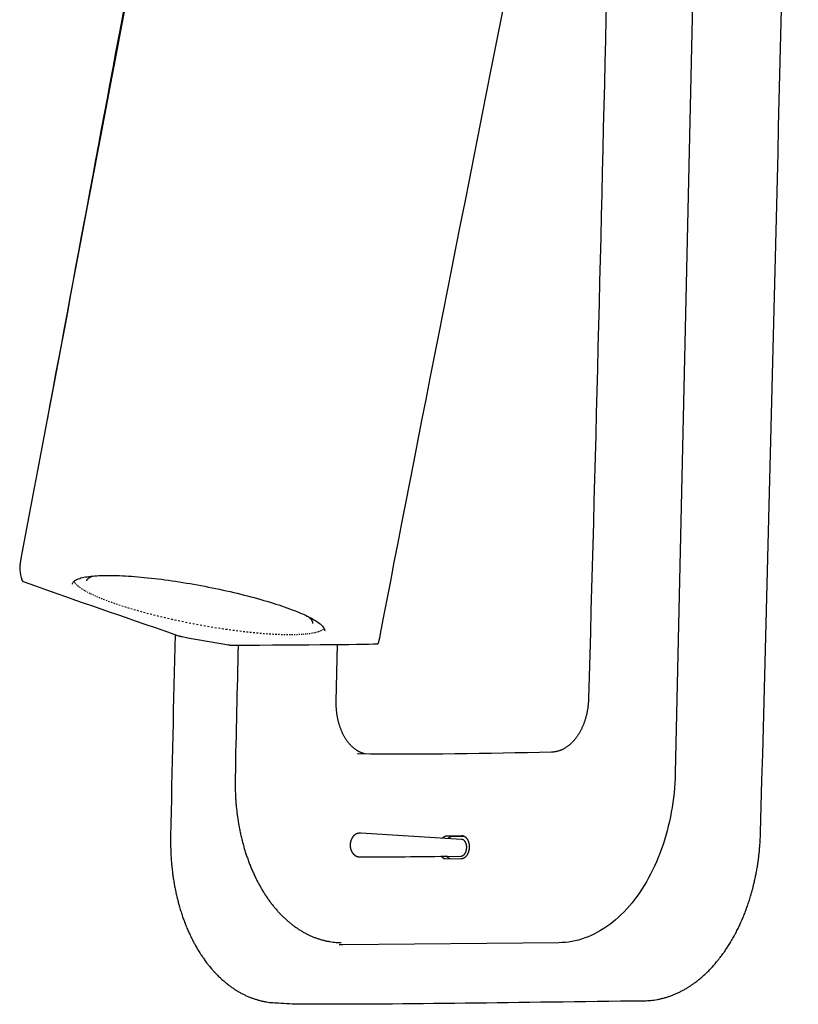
# Model space of a CAD drawing. Header units: millimetres. Extents: x -22 to 47, y 26 to 206.
# Tile 1 of 2: x -22 to 47, y 26 to 114. Entities that reach past the tile are written whole.
import ezdxf

# ---------------------------------------------------------------- set-up
doc = ezdxf.new("R2010")
doc.units = ezdxf.units.MM

msp = doc.modelspace()

# ---------------------------------------------------------------- linework, layer by layer
at = {"color": 7, "linetype": 'Continuous', "lineweight": 25}
for p, q in [((-17.539, 63.446), (-17.524, 63.415)), ((-17.506, 63.383), (-17.484, 63.35)), ((-17.462, 63.317), (-17.436, 63.283)), ((-17.408, 63.249), (-17.377, 63.214)), ((-17.345, 63.18), (-17.31, 63.145)), ((-17.273, 63.109), (-17.233, 63.073)), ((-17.191, 63.037), (-17.146, 63.001)), ((-17.1, 62.964), (-17.051, 62.927)), ((-17, 62.89), (-16.946, 62.852)), ((-16.891, 62.815), (-16.833, 62.777)), ((-16.773, 62.738), (-16.71, 62.7)), ((-16.646, 62.661), (-16.579, 62.622)), ((-16.404, 63.477), (-16.404, 63.477)), ((-16.51, 62.582), (-16.438, 62.543)), ((-16.366, 62.503), (-16.29, 62.463)), ((-16.213, 62.423), (-16.133, 62.383)), ((-16.051, 62.343), (-15.967, 62.302)), ((-15.882, 62.261), (-15.794, 62.22)), ((-15.704, 62.179), (-15.612, 62.138)), ((-15.518, 62.097), (-15.422, 62.055)), ((-15.325, 62.014), (-15.224, 61.972)), ((-15.124, 61.931), (-15.02, 61.889)), ((-14.915, 61.847), (-14.808, 61.805)), ((-14.699, 61.763), (-14.588, 61.721)), ((-14.476, 61.679), (-14.361, 61.637)), ((-14.246, 61.595), (-14.128, 61.553)), ((-14.009, 61.511), (-13.888, 61.469)), ((-13.766, 61.427), (-13.641, 61.385)), ((-13.516, 61.343), (-13.389, 61.301)), ((-13.26, 61.259), (-13.13, 61.218)), ((-12.999, 61.176), (-12.865, 61.134)), ((-12.732, 61.093), (-12.595, 61.051)), ((-12.459, 61.01), (-12.32, 60.969)), ((-12.181, 60.928), (-12.04, 60.887)), ((-11.898, 60.846), (-11.754, 60.805)), ((-11.61, 60.765), (-11.464, 60.725)), ((-11.318, 60.685), (-11.169, 60.644)), ((-11.021, 60.605), (-10.871, 60.565)), ((-10.721, 60.526), (-10.569, 60.487)), ((-10.416, 60.448), (-10.263, 60.409)), ((-10.108, 60.371), (-9.954, 60.333)), ((-9.797, 60.295), (-9.641, 60.257)), ((-9.483, 60.22), (-9.326, 60.183)), ((-9.167, 60.146), (-9.008, 60.11)), ((-8.848, 60.074), (-8.688, 60.038)), ((-8.526, 60.002), (-8.365, 59.967)), ((-8.203, 59.932), (-8.041, 59.898)), ((-7.878, 59.864), (-7.716, 59.83)), ((-7.552, 59.796), (-7.389, 59.764)), ((-7.225, 59.731), (-7.06, 59.698)), ((-6.897, 59.667), (-6.732, 59.635)), ((-6.568, 59.604), (-6.404, 59.574)), ((-6.239, 59.543), (-6.075, 59.514)), ((-5.91, 59.484), (-5.746, 59.455)), ((-5.582, 59.427), (-5.418, 59.399)), ((-5.254, 59.371), (-5.09, 59.344)), ((-4.927, 59.317), (-4.764, 59.291)), ((-4.601, 59.266), (-4.439, 59.241)), ((-4.277, 59.216), (-4.115, 59.192)), ((-3.954, 59.168), (-3.794, 59.145)), ((-3.633, 59.122), (-3.474, 59.1)), ((4.729, 59.095), (4.764, 59.117)), ((4.799, 59.139), (4.83, 59.162)), ((4.859, 59.186), (4.884, 59.209)), ((-3.315, 59.078), (-3.157, 59.057)), ((-2.999, 59.037), (-2.842, 59.017)), ((-2.686, 58.997), (-2.53, 58.978)), ((-2.375, 58.96), (-2.222, 58.942)), ((-2.068, 58.925), (-1.917, 58.908)), ((-1.765, 58.892), (-1.615, 58.876)), ((-1.465, 58.861), (-1.317, 58.847)), ((-1.17, 58.833), (-1.024, 58.82)), ((-0.879, 58.807), (-0.735, 58.795)), ((-0.592, 58.783), (-0.451, 58.772)), ((-0.311, 58.762), (-0.172, 58.752)), ((-0.034, 58.743), (0.102, 58.735)), ((0.237, 58.726), (0.371, 58.719)), ((0.503, 58.712), (0.634, 58.706)), ((0.764, 58.701), (0.891, 58.696)), ((1.018, 58.691), (1.142, 58.688)), ((1.266, 58.684), (1.387, 58.682)), ((1.507, 58.68), (1.625, 58.679)), ((1.742, 58.678), (1.857, 58.678)), ((1.97, 58.679), (2.082, 58.68)), ((2.192, 58.681), (2.299, 58.684)), ((2.406, 58.687), (2.51, 58.69)), ((2.613, 58.695), (2.713, 58.699)), ((2.812, 58.705), (2.908, 58.711)), ((3.003, 58.717), (3.096, 58.725)), ((3.187, 58.733), (3.275, 58.741)), ((3.363, 58.75), (3.447, 58.76)), ((3.53, 58.77), (3.61, 58.781)), ((3.689, 58.792), (3.765, 58.804)), ((3.84, 58.817), (3.912, 58.83)), ((3.982, 58.844), (4.05, 58.858)), ((4.116, 58.873), (4.179, 58.888)), ((4.24, 58.904), (4.299, 58.921)), ((4.356, 58.938), (4.41, 58.956)), ((4.463, 58.974), (4.513, 58.993)), ((4.561, 59.012), (4.606, 59.032)), ((4.649, 59.052), (4.69, 59.073)), ((5.969, 52.688), (6.084, 57.813)), ((15.629, 38.56), (15.608, 38.56)), ((6.532, 30.877), (6.244, 30.881))]:
    msp.add_line(p, q, dxfattribs=at)
at = {"color": 7, "linetype": 'Continuous', "lineweight": 25, "flags": 128}
for points in [[(39.505, 185.649), (36.357, 46.242), (36.343, 45.803), (36.32, 45.365), (36.289, 44.927), (36.249, 44.49), (36.201, 44.054), (36.145, 43.62), (36.08, 43.189), (36.007, 42.76), (35.925, 42.333), (35.835, 41.91), (35.738, 41.491), (35.632, 41.075), (35.518, 40.664), (35.397, 40.258), (35.267, 39.856), (35.131, 39.46), (34.986, 39.069), (34.834, 38.685), (34.675, 38.306), (34.509, 37.935), (34.336, 37.57), (34.156, 37.212), (33.97, 36.863), (33.776, 36.521), (33.577, 36.187), (33.371, 35.861), (33.159, 35.544), (32.942, 35.237), (32.719, 34.938), (32.49, 34.649), (32.256, 34.37), (32.017, 34.1), (31.773, 33.841), (31.525, 33.592), (31.272, 33.354), (31.014, 33.127), (30.753, 32.911), (30.488, 32.705), (30.219, 32.512), (29.948, 32.33), (29.672, 32.159), (29.394, 32), (29.114, 31.854), (28.831, 31.719), (28.546, 31.597), (28.258, 31.487), (27.97, 31.389), (27.679, 31.304), (27.388, 31.231), (27.095, 31.171), (26.802, 31.124), (26.509, 31.089), (26.215, 31.067), (25.921, 31.058), (6.532, 30.877), (6.532, 30.877)], [(-22.222, 63.574), (-22.22, 63.57), (-22.219, 63.564), (-22.218, 63.562), (-22.216, 63.557), (-22.214, 63.551), (-22.212, 63.546), (-22.212, 63.546)], [(-17.677, 63.197), (-17.677, 63.197), (-17.665, 63.253), (-17.644, 63.308), (-17.614, 63.361), (-17.573, 63.412), (-17.524, 63.461), (-17.465, 63.508), (-17.396, 63.553), (-17.319, 63.595), (-17.231, 63.636), (-17.135, 63.675), (-17.03, 63.711), (-16.916, 63.745), (-16.792, 63.777), (-16.66, 63.807), (-16.519, 63.834), (-16.37, 63.859), (-16.212, 63.881), (-16.046, 63.902), (-15.872, 63.919), (-15.689, 63.935), (-15.499, 63.948), (-15.301, 63.959), (-15.096, 63.967), (-14.883, 63.973), (-14.663, 63.976), (-14.435, 63.977), (-14.201, 63.975), (-13.961, 63.971), (-13.714, 63.965), (-13.461, 63.956), (-13.201, 63.944), (-12.936, 63.931), (-12.666, 63.914), (-12.39, 63.896), (-12.109, 63.875), (-11.823, 63.852), (-11.533, 63.826), (-11.238, 63.798), (-10.939, 63.768), (-10.637, 63.735), (-10.33, 63.701), (-10.02, 63.664), (-9.708, 63.624), (-9.392, 63.583), (-9.074, 63.54), (-8.753, 63.494), (-8.431, 63.447), (-8.107, 63.397), (-7.781, 63.346), (-7.454, 63.292), (-7.126, 63.237), (-6.798, 63.18), (-6.469, 63.121), (-6.14, 63.06), (-5.812, 62.998), (-5.483, 62.934), (-5.156, 62.869), (-4.83, 62.802), (-4.505, 62.734), (-4.181, 62.664), (-3.859, 62.593), (-3.54, 62.52), (-3.223, 62.447), (-2.908, 62.372), (-2.597, 62.296), (-2.288, 62.219), (-1.983, 62.141), (-1.682, 62.063), (-1.385, 61.983), (-1.092, 61.903), (-0.803, 61.822), (-0.52, 61.74), (-0.241, 61.658), (0.033, 61.575), (0.301, 61.492), (0.564, 61.409), (0.82, 61.325), (1.071, 61.241), (1.315, 61.157), (1.553, 61.073), (1.784, 60.989), (2.009, 60.905), (2.226, 60.821), (2.436, 60.737), (2.638, 60.654), (2.833, 60.571), (3.02, 60.488), (3.199, 60.406), (3.37, 60.325), (3.532, 60.244), (3.687, 60.164), (3.833, 60.085), (3.97, 60.006), (4.098, 59.929), (4.218, 59.852), (4.328, 59.777), (4.43, 59.702), (4.522, 59.629), (4.606, 59.557), (4.679, 59.486), (4.744, 59.417), (4.799, 59.349), (4.845, 59.282), (4.881, 59.217), (4.908, 59.154), (4.925, 59.092), (4.932, 59.032), (4.93, 58.974)], [(8.112, 38.75), (17.152, 38.827), (17.159, 38.827), (17.166, 38.827), (17.174, 38.828), (17.18, 38.828), (17.188, 38.829), (17.193, 38.83), (17.195, 38.83), (17.203, 38.831), (17.206, 38.832), (17.21, 38.833), (17.217, 38.834), (17.219, 38.835), (17.225, 38.836), (17.232, 38.838), (17.239, 38.84), (17.246, 38.842), (17.254, 38.844), (17.259, 38.846), (17.261, 38.847), (17.269, 38.849), (17.276, 38.852), (17.282, 38.855), (17.29, 38.858), (17.295, 38.86), (17.297, 38.861), (17.304, 38.865), (17.308, 38.866), (17.312, 38.868), (17.319, 38.872), (17.32, 38.873), (17.326, 38.876), (17.333, 38.88), (17.339, 38.884), (17.345, 38.888), (17.346, 38.889), (17.353, 38.893), (17.357, 38.896), (17.36, 38.898), (17.367, 38.903), (17.369, 38.904), (17.374, 38.908), (17.381, 38.913), (17.388, 38.918), (17.393, 38.923), (17.395, 38.924), (17.401, 38.93), (17.405, 38.933), (17.408, 38.935), (17.415, 38.941), (17.417, 38.943), (17.422, 38.948), (17.426, 38.952), (17.428, 38.954), (17.435, 38.961), (17.437, 38.963), (17.441, 38.967), (17.448, 38.974), (17.454, 38.981), (17.459, 38.986), (17.46, 38.988), (17.467, 38.995), (17.469, 38.998), (17.473, 39.003), (17.479, 39.01), (17.485, 39.018), (17.49, 39.024), (17.491, 39.026), (17.497, 39.034), (17.5, 39.038), (17.507, 39.048), (17.509, 39.052), (17.516, 39.062), (17.519, 39.066), (17.524, 39.074), (17.528, 39.081), (17.531, 39.086), (17.537, 39.096), (17.545, 39.11), (17.546, 39.112), (17.552, 39.123), (17.559, 39.135), (17.561, 39.139), (17.565, 39.148), (17.569, 39.156), (17.572, 39.162), (17.577, 39.172), (17.578, 39.175), (17.584, 39.189), (17.59, 39.203), (17.591, 39.206), (17.595, 39.217), (17.598, 39.223), (17.601, 39.231), (17.604, 39.241), (17.606, 39.245), (17.61, 39.256), (17.611, 39.258), (17.613, 39.267), (17.617, 39.276), (17.62, 39.289), (17.622, 39.295), (17.625, 39.304), (17.628, 39.314), (17.629, 39.319), (17.633, 39.332), (17.636, 39.347), (17.637, 39.349), (17.64, 39.365), (17.644, 39.38), (17.645, 39.384), (17.647, 39.396), (17.648, 39.404), (17.65, 39.412), (17.652, 39.423), (17.653, 39.428), (17.655, 39.442), (17.657, 39.46), (17.659, 39.476), (17.66, 39.481), (17.661, 39.492), (17.662, 39.501), (17.663, 39.508), (17.664, 39.52), (17.664, 39.524), (17.665, 39.54), (17.666, 39.56), (17.666, 39.565), (17.667, 39.581), (17.667, 39.588), (17.667, 39.602), (17.667, 39.605), (17.667, 39.621), (17.666, 39.637), (17.666, 39.641), (17.666, 39.653), (17.666, 39.66), (17.665, 39.669), (17.664, 39.679), (17.664, 39.685), (17.663, 39.699), (17.663, 39.702), (17.661, 39.718), (17.659, 39.733), (17.659, 39.738), (17.657, 39.749), (17.657, 39.753), (17.655, 39.765), (17.654, 39.772), (17.653, 39.781), (17.651, 39.791), (17.65, 39.796), (17.648, 39.81), (17.647, 39.812), (17.644, 39.827), (17.641, 39.842), (17.64, 39.847), (17.636, 39.864), (17.631, 39.883), (17.63, 39.886), (17.626, 39.901), (17.621, 39.915), (17.62, 39.918), (17.617, 39.929), (17.614, 39.936), (17.612, 39.943), (17.608, 39.953), (17.607, 39.957), (17.602, 39.971), (17.597, 39.984), (17.591, 39.998), (17.59, 40), (17.585, 40.011), (17.583, 40.016), (17.579, 40.024), (17.575, 40.032), (17.573, 40.036), (17.567, 40.049), (17.562, 40.058), (17.559, 40.063), (17.557, 40.067), (17.552, 40.076), (17.551, 40.077), (17.547, 40.084), (17.543, 40.092), (17.539, 40.097), (17.534, 40.106), (17.531, 40.11), (17.526, 40.118), (17.525, 40.12), (17.52, 40.126), (17.515, 40.134), (17.509, 40.142), (17.505, 40.147), (17.503, 40.149), (17.498, 40.157), (17.495, 40.159), (17.492, 40.164), (17.488, 40.169), (17.486, 40.171), (17.48, 40.178), (17.477, 40.181), (17.474, 40.185), (17.467, 40.192), (17.461, 40.198), (17.456, 40.203), (17.455, 40.204), (17.449, 40.21), (17.445, 40.214), (17.443, 40.216), (17.436, 40.222), (17.434, 40.224), (17.43, 40.228), (17.423, 40.234), (17.417, 40.239), (17.412, 40.243), (17.41, 40.244), (17.404, 40.249), (17.4, 40.252), (17.397, 40.254), (17.39, 40.259), (17.388, 40.26), (17.384, 40.263), (17.376, 40.268), (17.37, 40.272), (17.364, 40.276), (17.357, 40.279), (17.352, 40.282), (17.35, 40.283), (17.343, 40.287), (17.342, 40.287), (17.336, 40.29), (17.329, 40.293), (17.322, 40.297), (17.317, 40.299), (17.315, 40.3), (17.308, 40.302), (17.304, 40.304), (17.301, 40.305), (17.294, 40.307), (17.292, 40.308), (17.287, 40.31), (17.279, 40.312), (17.272, 40.314), (17.265, 40.316), (17.258, 40.317), (17.253, 40.318), (17.251, 40.319), (17.243, 40.32), (17.24, 40.321), (17.236, 40.321), (17.229, 40.323), (17.227, 40.323), (17.222, 40.323), (17.214, 40.324), (17.207, 40.325), (17.2, 40.325), (8.168, 40.886), (8.157, 40.887), (8.154, 40.887), (8.143, 40.887), (8.14, 40.887), (8.129, 40.888), (8.126, 40.888), (8.115, 40.888), (8.104, 40.887), (8.104, 40.887)], [(17.235, 40.663), (17.235, 40.663), (17.255, 40.662), (17.276, 40.66), (17.296, 40.657), (17.316, 40.653), (17.336, 40.649), (17.356, 40.643), (17.375, 40.637), (17.395, 40.63), (17.414, 40.622), (17.433, 40.613), (17.452, 40.603), (17.471, 40.592), (17.49, 40.581), (17.508, 40.568), (17.526, 40.555), (17.544, 40.542), (17.561, 40.527), (17.578, 40.511), (17.595, 40.495), (17.611, 40.478), (17.627, 40.461), (17.643, 40.442), (17.659, 40.423), (17.673, 40.404), (17.688, 40.383), (17.702, 40.362), (17.716, 40.341), (17.729, 40.318), (17.742, 40.295), (17.754, 40.272), (17.766, 40.248), (17.777, 40.224), (17.788, 40.198), (17.798, 40.173), (17.808, 40.147), (17.818, 40.121), (17.826, 40.094), (17.835, 40.066), (17.842, 40.039), (17.849, 40.011), (17.856, 39.982), (17.862, 39.954), (17.867, 39.925), (17.872, 39.896), (17.877, 39.866), (17.88, 39.837), (17.884, 39.807), (17.886, 39.777), (17.888, 39.747), (17.889, 39.717), (17.89, 39.686), (17.89, 39.656), (17.89, 39.626), (17.889, 39.595), (17.888, 39.565), (17.885, 39.535), (17.883, 39.504), (17.879, 39.474), (17.875, 39.444), (17.871, 39.414), (17.866, 39.385), (17.86, 39.355), (17.854, 39.326), (17.847, 39.297), (17.84, 39.268), (17.832, 39.24), (17.824, 39.211), (17.815, 39.184), (17.805, 39.156), (17.795, 39.129), (17.785, 39.102), (17.774, 39.076), (17.762, 39.051), (17.75, 39.025), (17.738, 39.001), (17.725, 38.976), (17.711, 38.953), (17.698, 38.93), (17.683, 38.907), (17.669, 38.885), (17.654, 38.864), (17.638, 38.843), (17.622, 38.823), (17.606, 38.804), (17.59, 38.785), (17.573, 38.767), (17.556, 38.75), (17.538, 38.734), (17.52, 38.718), (17.502, 38.703), (17.484, 38.689), (17.465, 38.675), (17.446, 38.663), (17.427, 38.651), (17.408, 38.64), (17.389, 38.63), (17.369, 38.62), (17.349, 38.612), (17.329, 38.604), (17.31, 38.597), (17.289, 38.592), (17.269, 38.587), (17.249, 38.582), (17.229, 38.579), (17.208, 38.577), (17.188, 38.575), (17.168, 38.575), (15.629, 38.56), (15.629, 38.56)]]:
    msp.add_lwpolyline(points, dxfattribs=at)
at = {"color": 7, "linetype": 'Continuous', "lineweight": 25}
for centre, radius, start, end in [((-12.208, 66.077), 10.322, 189.0041, 194.04552), ((-22.005, 63.632), 0.224, 201.82429, 217.81672), ((-22.017, 63.622), 0.208, 216.35752, 234.00049), ((8.12, 40.104), 0.784, 96.60357, 106.09099)]:
    msp.add_arc(centre, radius, start, end, dxfattribs=at)
for points, knots in [([(-8.466, 58.676), (-8.619, 52.639), (-8.775, 46.459), (-8.882, 40.139), (-8.879, 39.704), (-8.868, 39.276), (-8.846, 38.826), (-8.825, 38.466), (-8.783, 38.003), (-8.779, 37.961), (-8.733, 37.501), (-8.686, 37.146), (-8.623, 36.711), (-8.551, 36.284), (-8.485, 35.925), (-8.396, 35.511), (-8.379, 35.433), (-8.286, 35.024), (-8.192, 34.667), (-8.093, 34.303), (-7.978, 33.929), (-7.947, 33.831), (-7.823, 33.448), (-7.72, 33.157), (-7.585, 32.799), (-7.541, 32.689), (-7.4, 32.339), (-7.276, 32.053), (-7.126, 31.729), (-7.067, 31.607), (-6.927, 31.319), (-6.785, 31.05), (-6.715, 30.924), (-6.553, 30.631), (-6.393, 30.361), (-6.223, 30.095), (-6.139, 29.962), (-6.024, 29.791), (-5.93, 29.659), (-5.768, 29.426), (-5.606, 29.215), (-5.5, 29.081), (-5.333, 28.869), (-5.165, 28.677), (-5.048, 28.543), (-4.937, 28.42), (-4.811, 28.289), (-4.637, 28.106), (-4.464, 27.944), (-4.327, 27.813), (-4.22, 27.718), (-4.076, 27.592), (-3.971, 27.503), (-3.819, 27.382), (-3.718, 27.3), (-3.558, 27.183), (-3.378, 27.048), (-3.2, 26.932), (-3.031, 26.82), (-2.934, 26.763), (-2.759, 26.656), (-2.664, 26.605), (-2.483, 26.505), (-2.392, 26.46), (-2.204, 26.366), (-2.115, 26.326), (-1.923, 26.239), (-1.836, 26.204), (-1.639, 26.125), (-1.554, 26.095), (-1.352, 26.023), (-1.269, 25.998), (-1.064, 25.934), (-0.982, 25.914), (-0.773, 25.857), (-0.693, 25.842), (-0.481, 25.794), (-0.402, 25.784), (-0.293, 25.762), (-0.183, 25.747), (-0.106, 25.731), (0.111, 25.708), (0.188, 25.698), (0.406, 25.683), (1.028, 25.653), (1.879, 25.598), (2.634, 25.578), (12.399, 25.541), (22.158, 25.747), (33.682, 25.865), (33.759, 25.867), (33.973, 25.878), (34.051, 25.885), (34.264, 25.903), (34.342, 25.914), (34.553, 25.941), (34.633, 25.956), (34.842, 25.991), (34.924, 26.01), (35.131, 26.054), (35.214, 26.077), (35.417, 26.128), (35.503, 26.156), (35.703, 26.215), (35.791, 26.247), (35.987, 26.313), (36.077, 26.35), (36.268, 26.424), (36.362, 26.465), (36.548, 26.546), (36.645, 26.593), (36.825, 26.68), (36.925, 26.732), (37.1, 26.825), (37.203, 26.883), (37.372, 26.982), (37.479, 27.045), (37.64, 27.151), (37.826, 27.269), (38.015, 27.405), (38.167, 27.515), (38.281, 27.602), (38.426, 27.715), (38.543, 27.809), (38.68, 27.927), (38.864, 28.082), (39.051, 28.256), (39.177, 28.376), (39.358, 28.551), (39.541, 28.745), (39.657, 28.866), (39.782, 29.005), (39.889, 29.127), (40.066, 29.33), (40.245, 29.552), (40.34, 29.674), (40.512, 29.896), (40.686, 30.137), (40.769, 30.257), (40.956, 30.525), (41.123, 30.783), (41.304, 31.079), (41.372, 31.191), (41.53, 31.46), (41.688, 31.747), (41.744, 31.855), (41.91, 32.169), (42.068, 32.497), (42.221, 32.819), (42.373, 33.171), (42.412, 33.263), (42.56, 33.618), (42.691, 33.964), (42.817, 34.304), (42.947, 34.695), (42.972, 34.769), (43.098, 35.165), (43.197, 35.508), (43.31, 35.922), (43.41, 36.323), (43.504, 36.732), (43.59, 37.143), (43.668, 37.559), (43.738, 37.976), (43.8, 38.395), (43.854, 38.817), (43.9, 39.24), (43.938, 39.664), (43.968, 40.089), (43.99, 40.515), (45.402, 90.771), (46.538, 141.018), (47.394, 191.268), (47.391, 191.694), (47.381, 192.119), (47.362, 192.543), (47.335, 192.965), (47.299, 193.387), (47.257, 193.801), (47.203, 194.233), (47.154, 194.586), (47.083, 195.012), (47.072, 195.076), (46.995, 195.5), (46.924, 195.839), (46.826, 196.267), (46.743, 196.608), (46.636, 196.992), (46.612, 197.081), (46.497, 197.47), (46.405, 197.757), (46.279, 198.123), (46.242, 198.226), (46.111, 198.585), (45.998, 198.868), (45.857, 199.201), (45.807, 199.316), (45.661, 199.642), (45.528, 199.918), (45.373, 200.219), (45.309, 200.343), (45.164, 200.612), (45.018, 200.861), (44.942, 200.989), (44.79, 201.24), (44.638, 201.47), (44.551, 201.602), (44.392, 201.833), (44.234, 202.046), (44.135, 202.179), (44.024, 202.322), (43.916, 202.453), (43.751, 202.658), (43.586, 202.842), (43.468, 202.973), (43.36, 203.09), (43.233, 203.219), (43.062, 203.394), (42.891, 203.551), (42.755, 203.678), (42.65, 203.769), (42.506, 203.892), (42.405, 203.976), (42.253, 204.094), (42.155, 204.173), (41.996, 204.286), (41.819, 204.416), (41.643, 204.527), (41.476, 204.637), (41.381, 204.691), (41.208, 204.794), (41.116, 204.843), (40.937, 204.94), (40.847, 204.983), (40.663, 205.074), (40.575, 205.112), (40.386, 205.197), (40.301, 205.229), (40.106, 205.306), (40.023, 205.335), (39.825, 205.404), (39.744, 205.428), (39.541, 205.491), (39.461, 205.509), (39.256, 205.564), (39.177, 205.578), (39.071, 205.603), (38.964, 205.621), (38.891, 205.635), (38.784, 205.656), (38.676, 205.671), (38.6, 205.686), (38.387, 205.707), (38.312, 205.718), (38.098, 205.732), (37.477, 205.761), (36.628, 205.814), (35.875, 205.837), (26.108, 205.852), (16.354, 205.683), (4.83, 205.549), (4.753, 205.547), (4.539, 205.536), (4.462, 205.53), (4.249, 205.511), (4.17, 205.5), (3.959, 205.473), (3.879, 205.459), (3.67, 205.423), (3.588, 205.404), (3.382, 205.361), (3.298, 205.337), (3.095, 205.287), (3.009, 205.259), (2.81, 205.2), (2.721, 205.168), (2.526, 205.101), (2.435, 205.064), (2.244, 204.991), (2.15, 204.949), (1.964, 204.869), (1.868, 204.822), (1.687, 204.735), (1.587, 204.682), (1.413, 204.589), (1.309, 204.532), (1.141, 204.432), (1.034, 204.369), (0.872, 204.264), (0.686, 204.146), (0.498, 204.009), (0.345, 203.9), (0.232, 203.813), (0.087, 203.699), (-0.031, 203.605), (-0.168, 203.487), (-0.352, 203.332), (-0.538, 203.158), (-0.665, 203.038), (-0.846, 202.863), (-1.029, 202.669), (-1.144, 202.549), (-1.27, 202.41), (-1.376, 202.287), (-1.554, 202.084), (-1.732, 201.863), (-1.827, 201.74), (-2, 201.519), (-2.174, 201.278), (-2.257, 201.158), (-2.443, 200.889), (-2.611, 200.631), (-2.792, 200.336), (-2.86, 200.223), (-3.018, 199.955), (-3.175, 199.667), (-3.231, 199.559), (-3.397, 199.246), (-3.556, 198.918), (-3.708, 198.596), (-3.86, 198.243), (-3.9, 198.151), (-4.047, 197.796), (-4.179, 197.45), (-4.304, 197.111), (-4.435, 196.72), (-4.459, 196.646), (-4.586, 196.249), (-4.685, 195.907), (-4.798, 195.492), (-4.898, 195.091), (-4.991, 194.682), (-5.062, 194.347), (-5.1, 194.146), (-5.111, 194.083)], [0, 0, 0, 0, 0.050836, 0.052055, 0.053274, 0.054493, 0.055712, 0.056931, 0.05815, 0.058167, 0.059386, 0.060605, 0.061825, 0.063044, 0.064263, 0.065482, 0.065499, 0.066718, 0.067938, 0.069158, 0.070377, 0.070394, 0.071614, 0.072834, 0.074054, 0.07407, 0.07529, 0.076511, 0.077731, 0.077747, 0.078968, 0.080189, 0.080205, 0.081426, 0.082647, 0.083868, 0.083884, 0.085105, 0.085122, 0.086343, 0.087564, 0.087581, 0.088803, 0.090024, 0.090041, 0.091263, 0.091279, 0.092501, 0.093723, 0.09374, 0.094962, 0.094979, 0.096201, 0.096218, 0.097441, 0.097457, 0.09868, 0.099903, 0.099919, 0.101143, 0.101159, 0.102383, 0.102399, 0.103622, 0.103639, 0.104863, 0.104879, 0.106103, 0.106119, 0.107343, 0.107359, 0.108584, 0.1086, 0.109824, 0.10984, 0.111065, 0.111081, 0.112305, 0.112322, 0.112338, 0.113562, 0.113579, 0.114803, 0.114819, 0.116044, 0.12334, 0.123357, 0.124581, 0.253671, 0.253688, 0.25489, 0.254906, 0.256108, 0.256125, 0.257327, 0.257343, 0.258545, 0.258561, 0.259763, 0.25978, 0.260982, 0.260998, 0.2622, 0.262216, 0.263418, 0.263434, 0.264635, 0.264652, 0.265853, 0.265869, 0.267071, 0.267087, 0.268288, 0.268304, 0.269505, 0.269522, 0.270722, 0.270739, 0.271939, 0.27314, 0.273156, 0.274356, 0.274372, 0.275572, 0.275589, 0.276789, 0.277988, 0.278005, 0.279204, 0.280404, 0.28042, 0.281619, 0.281636, 0.282835, 0.284034, 0.28405, 0.285249, 0.286448, 0.286464, 0.287662, 0.288861, 0.290059, 0.290075, 0.291274, 0.292472, 0.292488, 0.293686, 0.294884, 0.296081, 0.297279, 0.297296, 0.298493, 0.299691, 0.300888, 0.302086, 0.302102, 0.303299, 0.304496, 0.305693, 0.306891, 0.308088, 0.309285, 0.310482, 0.311679, 0.312876, 0.314072, 0.315269, 0.316466, 0.317663, 0.31886, 0.320056, 0.741003, 0.7422, 0.743397, 0.744594, 0.745791, 0.746988, 0.748185, 0.749382, 0.750579, 0.751776, 0.752973, 0.752989, 0.754186, 0.755384, 0.756581, 0.757778, 0.758976, 0.758992, 0.760189, 0.761387, 0.762585, 0.762601, 0.763799, 0.764997, 0.766195, 0.766211, 0.767409, 0.768607, 0.769806, 0.769822, 0.77102, 0.772219, 0.772235, 0.773434, 0.774632, 0.774648, 0.775848, 0.777047, 0.777063, 0.778262, 0.778278, 0.779478, 0.780677, 0.780693, 0.781893, 0.781909, 0.783109, 0.784309, 0.784325, 0.785526, 0.785542, 0.786742, 0.786758, 0.787959, 0.787975, 0.789176, 0.790377, 0.790393, 0.791594, 0.79161, 0.792811, 0.792827, 0.794029, 0.794045, 0.795246, 0.795262, 0.796464, 0.79648, 0.797682, 0.797698, 0.7989, 0.798916, 0.800118, 0.800134, 0.801336, 0.801352, 0.801368, 0.80257, 0.802586, 0.802602, 0.803804, 0.80382, 0.805022, 0.805038, 0.806241, 0.813537, 0.813553, 0.814755, 0.943846, 0.943862, 0.945064, 0.94508, 0.946283, 0.946299, 0.947501, 0.947517, 0.948719, 0.948736, 0.949938, 0.949954, 0.951156, 0.951172, 0.952374, 0.95239, 0.953592, 0.953608, 0.95481, 0.954826, 0.956027, 0.956044, 0.957245, 0.957261, 0.958462, 0.958479, 0.959679, 0.959696, 0.960896, 0.960913, 0.962113, 0.963314, 0.96333, 0.96453, 0.964547, 0.965747, 0.965763, 0.966963, 0.968163, 0.968179, 0.969378, 0.970578, 0.970594, 0.971794, 0.97181, 0.973009, 0.974208, 0.974224, 0.975423, 0.976622, 0.976638, 0.977836, 0.979035, 0.980233, 0.98025, 0.981448, 0.982646, 0.982662, 0.98386, 0.985058, 0.986256, 0.987453, 0.98747, 0.988667, 0.989865, 0.991062, 0.99226, 0.992276, 0.993473, 0.99467, 0.995867, 0.997065, 0.998262, 0.999459, 1, 1, 1, 1]), ([(28.42, 183.546), (28.45, 183.544), (28.511, 183.542), (28.602, 183.532), (28.693, 183.52), (28.784, 183.503), (28.874, 183.482), (28.963, 183.458), (29.052, 183.43), (29.141, 183.397), (29.228, 183.362), (29.315, 183.322), (29.4, 183.279), (29.485, 183.231), (29.569, 183.181), (29.652, 183.126), (29.733, 183.068), (29.813, 183.007), (29.892, 182.942), (29.97, 182.874), (30.046, 182.802), (30.121, 182.727), (30.194, 182.649), (30.266, 182.567), (30.335, 182.483), (30.404, 182.395), (30.47, 182.305), (30.534, 182.211), (30.597, 182.115), (30.658, 182.016), (30.716, 181.914), (30.773, 181.81), (30.828, 181.703), (30.88, 181.594), (30.93, 181.483), (30.978, 181.369), (31.024, 181.253), (31.068, 181.135), (31.109, 181.015), (31.148, 180.894), (31.184, 180.77), (31.218, 180.645), (31.25, 180.518), (31.279, 180.39), (31.306, 180.261), (31.33, 180.13), (31.352, 179.999), (31.371, 179.866), (31.387, 179.732), (31.401, 179.598), (31.412, 179.462), (31.421, 179.327), (31.427, 179.19), (31.43, 179.054), (31.431, 178.917), (30.715, 136.888), (29.771, 94.86), (28.584, 52.824), (28.577, 52.685), (28.567, 52.546), (28.554, 52.407), (28.539, 52.268), (28.521, 52.13), (28.5, 51.993), (28.477, 51.857), (28.451, 51.721), (28.423, 51.587), (28.392, 51.453), (28.358, 51.321), (28.322, 51.19), (28.283, 51.061), (28.242, 50.933), (28.199, 50.807), (28.153, 50.683), (28.104, 50.561), (28.054, 50.441), (28.001, 50.323), (27.946, 50.207), (27.889, 50.093), (27.829, 49.982), (27.768, 49.873), (27.705, 49.767), (27.639, 49.663), (27.572, 49.563), (27.503, 49.465), (27.432, 49.37), (27.359, 49.278), (27.285, 49.189), (27.209, 49.104), (27.131, 49.021), (27.052, 48.942), (26.972, 48.866), (26.89, 48.794), (26.807, 48.725), (26.723, 48.66), (26.637, 48.599), (26.551, 48.541), (26.463, 48.486), (26.375, 48.436), (26.286, 48.389), (26.196, 48.346), (26.105, 48.308), (26.014, 48.273), (25.922, 48.242), (25.83, 48.214), (25.737, 48.191), (25.644, 48.172), (25.551, 48.157), (25.457, 48.146), (25.364, 48.139), (19.528, 48.012), (13.693, 47.906), (7.893, 47.976), (7.863, 47.977)], [0, 0, 0, 0, 0.000821, 0.001643, 0.002464, 0.003286, 0.004107, 0.004929, 0.00575, 0.006572, 0.007393, 0.008215, 0.009036, 0.009857, 0.010679, 0.0115, 0.012322, 0.013143, 0.013965, 0.014786, 0.015608, 0.016429, 0.01725, 0.018072, 0.018893, 0.019715, 0.020536, 0.021358, 0.022179, 0.023001, 0.023822, 0.024644, 0.025465, 0.026286, 0.027108, 0.027929, 0.028751, 0.029572, 0.030394, 0.031215, 0.032037, 0.032858, 0.03368, 0.034501, 0.035322, 0.036144, 0.036965, 0.037787, 0.038608, 0.03943, 0.040251, 0.041073, 0.041894, 0.042715, 0.043537, 0.044358, 0.798797, 0.799633, 0.80047, 0.801307, 0.802143, 0.80298, 0.803817, 0.804653, 0.80549, 0.806327, 0.807163, 0.808, 0.808837, 0.809673, 0.81051, 0.811347, 0.812183, 0.81302, 0.813857, 0.814693, 0.81553, 0.816367, 0.817203, 0.81804, 0.818877, 0.819713, 0.82055, 0.821387, 0.822223, 0.82306, 0.823896, 0.824733, 0.82557, 0.826407, 0.827243, 0.82808, 0.828916, 0.829753, 0.83059, 0.831426, 0.832263, 0.8331, 0.833936, 0.834773, 0.83561, 0.836446, 0.837283, 0.83812, 0.838956, 0.839793, 0.84063, 0.841466, 0.842303, 0.84314, 0.843976, 0.999179, 1, 1, 1, 1]), ([(-22.111, 63.436), (-22.111, 63.436), (-22.108, 63.434), (-22.104, 63.433), (-22.099, 63.43), (-22.095, 63.428), (-22.09, 63.426), (-16.035, 61.279), (-14.218, 60.664), (-8.134, 58.56), (-8.095, 58.548), (-8.056, 58.536), (-8.017, 58.526), (-7.977, 58.516), (-7.937, 58.506), (-7.897, 58.498), (-6.482, 58.24), (-5.066, 57.99), (-3.648, 57.748), (-3.608, 57.743), (-3.567, 57.737), (-3.526, 57.733), (-3.485, 57.73), (-3.445, 57.727), (-3.404, 57.726), (-3.363, 57.725), (3.154, 57.75), (9.245, 57.799), (9.706, 57.847), (9.709, 57.848), (9.712, 57.85), (9.715, 57.853), (9.719, 57.857), (9.722, 57.862), (9.726, 57.867), (9.73, 57.874), (9.734, 57.881), (9.738, 57.889), (9.742, 57.898), (9.746, 57.907), (9.75, 57.918), (9.755, 57.929), (9.759, 57.941), (9.764, 57.953), (9.769, 57.967), (9.773, 57.981), (9.778, 57.996), (9.783, 58.012), (9.787, 58.026), (9.791, 58.037), (9.793, 58.046), (9.796, 58.054), (9.799, 58.063), (9.801, 58.072), (9.804, 58.082), (9.806, 58.091), (9.809, 58.101), (9.812, 58.111), (9.814, 58.121), (9.817, 58.131), (9.82, 58.141), (9.822, 58.151), (9.825, 58.162), (9.828, 58.172), (9.83, 58.183), (9.833, 58.194), (9.836, 58.205), (9.839, 58.217), (9.841, 58.228), (9.844, 58.24), (9.847, 58.251), (9.85, 58.263), (9.852, 58.275), (9.855, 58.287), (9.858, 58.299), (9.861, 58.311), (9.863, 58.324), (9.866, 58.336), (9.869, 58.349), (9.872, 58.361), (9.874, 58.374), (9.877, 58.387), (9.88, 58.4), (9.883, 58.413), (9.886, 58.426), (9.888, 58.439), (9.891, 58.453), (9.894, 58.466), (9.896, 58.48), (9.899, 58.493), (9.902, 58.507), (9.905, 58.521), (9.907, 58.534), (9.91, 58.548), (9.913, 58.562), (9.915, 58.576), (16.264, 92.1), (29.689, 156.557), (28.893, 159.93), (28.788, 162.191), (28.778, 162.322), (28.766, 162.452), (28.75, 162.58), (28.732, 162.706), (28.711, 162.831), (28.686, 162.953), (28.659, 163.074), (28.63, 163.192), (28.597, 163.308), (28.562, 163.421), (28.523, 163.533), (28.483, 163.641), (28.439, 163.747), (28.393, 163.85), (28.344, 163.951), (28.293, 164.048), (28.24, 164.143), (28.183, 164.234), (28.125, 164.322), (28.064, 164.407), (28.001, 164.489), (27.935, 164.567), (27.867, 164.642), (27.797, 164.713), (27.725, 164.781), (27.651, 164.845), (27.575, 164.906), (27.498, 164.963), (27.418, 165.016), (27.337, 165.065), (27.253, 165.11), (27.169, 165.152), (27.082, 165.19), (23.401, 166.558), (17.817, 168.433), (14.024, 169.745), (13.999, 169.754), (13.975, 169.762), (13.941, 169.772), (13.921, 169.778), (13.887, 169.788), (13.885, 169.789), (13.852, 169.797), (13.771, 169.818), (13.802, 169.81), (13.803, 169.81)], [0, 0, 0, 0, 0.0000159, 0.0000449, 0.000074, 0.0001032, 0.0001322, 0.0001613, 0.1075175, 0.1077435, 0.1079702, 0.1081975, 0.1084253, 0.1086534, 0.1088817, 0.1091104, 0.1093391, 0.132928, 0.1331567, 0.1333853, 0.1336138, 0.1338419, 0.1340696, 0.1342969, 0.1345236, 0.1347496, 0.1349749, 0.2432962, 0.2435207, 0.2437441, 0.2439666, 0.244188, 0.2444082, 0.2446271, 0.2448447, 0.2450609, 0.2452756, 0.2454887, 0.2457003, 0.2459102, 0.2461184, 0.2463249, 0.2465295, 0.2467323, 0.2469332, 0.2471322, 0.2473294, 0.2475246, 0.2477178, 0.2478137, 0.2479091, 0.248004, 0.2480984, 0.2481924, 0.2482858, 0.2483788, 0.2484713, 0.2485634, 0.2486549, 0.248746, 0.2488366, 0.2489268, 0.2490166, 0.2491059, 0.2491947, 0.2492831, 0.2493711, 0.2494587, 0.2495459, 0.2496327, 0.249719, 0.2498051, 0.2498908, 0.249976, 0.250061, 0.2501456, 0.2502298, 0.2503138, 0.2503975, 0.2504809, 0.250564, 0.2506469, 0.2507295, 0.2508119, 0.2508941, 0.250976, 0.2510578, 0.2511395, 0.2512209, 0.2513023, 0.2513835, 0.2514646, 0.2515457, 0.2516266, 0.2517075, 0.2517884, 0.2518693, 0.8301063, 0.8694212, 0.8702299, 0.8710385, 0.8718471, 0.8726558, 0.8734644, 0.8742731, 0.8750817, 0.8758903, 0.876699, 0.8775076, 0.8783162, 0.8791249, 0.8799335, 0.8807422, 0.8815508, 0.8823595, 0.8831681, 0.8839767, 0.8847854, 0.885594, 0.8864026, 0.8872113, 0.8880199, 0.8888285, 0.8896372, 0.8904458, 0.8912544, 0.8920631, 0.8928717, 0.8936804, 0.894489, 0.8952976, 0.8961063, 0.8969149, 0.8977235, 0.9976705, 0.997872, 0.9984058, 0.9984233, 0.9984407, 0.9991795, 0.9991948, 0.9992102, 0.9992255, 0.9999683, 1, 1, 1, 1]), ([(-3.257, 166.26), (-9.61, 132.701), (-15.965, 99.136), (-22.299, 65.487), (-22.302, 65.471), (-22.305, 65.454), (-22.308, 65.437), (-22.311, 65.42), (-22.313, 65.408), (-22.314, 65.402), (-22.315, 65.401)], [0, 0, 0, 0, 0.99899, 0.999152, 0.999314, 0.999477, 0.99964, 0.999804, 0.999971, 1, 1, 1, 1]), ([(-3.257, 166.26), (-3.259, 166.249), (-9.058, 136.381), (-14.506, 107.141), (-19.951, 77.912)], [0, 0, 0, 0, 0.000371, 1, 1, 1, 1]), ([(-22.329, 65.317), (-22.33, 65.311), (-22.332, 65.299), (-22.335, 65.28), (-22.337, 65.267), (-22.338, 65.259), (-22.339, 65.256)], [0, 0, 0, 0, 0.290047, 0.584362, 0.886296, 1, 1, 1, 1]), ([(-22.314, 65.404), (-22.315, 65.398), (-22.317, 65.386), (-22.32, 65.369), (-22.323, 65.352), (-22.326, 65.334), (-22.328, 65.321), (-22.329, 65.313), (-22.33, 65.311)], [0, 0, 0, 0, 0.183505, 0.368596, 0.555607, 0.744579, 0.93804, 1, 1, 1, 1]), ([(-22.338, 65.263), (-22.338, 65.263), (-22.337, 65.268), (-22.342, 65.238), (-22.343, 65.227), (-22.347, 65.206), (-22.349, 65.188), (-22.352, 65.168), (-22.355, 65.149), (-22.358, 65.129), (-22.361, 65.109), (-22.364, 65.089), (-22.366, 65.068), (-22.369, 65.048), (-22.372, 65.027), (-22.375, 65.006), (-22.377, 64.988), (-22.379, 64.974), (-22.38, 64.963), (-22.381, 64.952), (-22.382, 64.941), (-22.384, 64.93), (-22.385, 64.92), (-22.386, 64.909), (-22.387, 64.898), (-22.389, 64.886), (-22.39, 64.875), (-22.391, 64.864), (-22.392, 64.853), (-22.393, 64.842), (-22.394, 64.831), (-22.395, 64.82), (-22.396, 64.809), (-22.397, 64.798), (-22.398, 64.787), (-22.399, 64.776), (-22.4, 64.764), (-22.401, 64.758), (-22.402, 64.746), (-22.402, 64.748), (-22.403, 64.735), (-22.403, 64.729), (-22.404, 64.718), (-22.405, 64.707), (-22.405, 64.696), (-22.406, 64.686), (-22.406, 64.676), (-22.407, 64.665), (-22.408, 64.655), (-22.408, 64.644), (-22.408, 64.641), (-22.409, 64.625), (-22.409, 64.622), (-22.409, 64.611), (-22.409, 64.602), (-22.41, 64.593), (-22.41, 64.584), (-22.41, 64.573), (-22.41, 64.573), (-22.41, 64.555), (-22.41, 64.555), (-22.409, 64.545), (-22.409, 64.535), (-22.409, 64.536), (-22.408, 64.517), (-22.408, 64.519), (-22.408, 64.507), (-22.408, 64.51), (-22.406, 64.49), (-22.406, 64.491), (-22.406, 64.492), (-22.404, 64.472), (-22.404, 64.473), (-22.404, 64.474), (-22.403, 64.464), (-22.403, 64.462)], [0, 0, 0, 0, 0.000009, 0.014611, 0.029485, 0.044642, 0.060111, 0.075917, 0.092075, 0.108618, 0.125563, 0.142939, 0.160779, 0.179098, 0.197929, 0.217298, 0.237233, 0.24747, 0.257867, 0.268417, 0.279127, 0.289999, 0.301043, 0.312254, 0.323639, 0.335197, 0.346937, 0.358861, 0.370969, 0.383262, 0.395743, 0.40842, 0.421279, 0.434348, 0.44761, 0.461061, 0.474715, 0.488568, 0.491838, 0.506257, 0.509561, 0.523864, 0.538364, 0.55306, 0.567954, 0.583045, 0.59833, 0.6138, 0.629466, 0.645303, 0.661329, 0.66497, 0.681226, 0.697653, 0.714244, 0.730986, 0.747893, 0.764938, 0.782126, 0.786031, 0.803408, 0.820906, 0.838521, 0.85623, 0.860292, 0.878161, 0.896121, 0.914151, 0.918338, 0.936498, 0.954709, 0.958976, 0.9773, 0.995652, 1, 1, 1, 1]), ([(-16.404, 63.477), (-16.4, 63.494), (-16.392, 63.528), (-16.37, 63.576), (-16.34, 63.623), (-16.301, 63.668), (-16.254, 63.711), (-16.198, 63.753), (-16.134, 63.792), (-16.062, 63.83), (-15.981, 63.866), (-15.899, 63.897), (-15.841, 63.916), (-15.815, 63.924)], [0, 0, 0, 0, 0.092716, 0.185431, 0.278148, 0.370864, 0.46358, 0.556296, 0.649012, 0.741728, 0.834445, 0.927161, 1, 1, 1, 1]), ([(-22.143, 63.456), (-22.142, 63.455), (-22.139, 63.453), (-22.135, 63.451), (-22.131, 63.448), (-22.127, 63.445), (-22.122, 63.442), (-22.118, 63.439), (-22.113, 63.437), (-22.11, 63.435), (-22.108, 63.435)], [0, 0, 0, 0, 0.096449, 0.225466, 0.354526, 0.483772, 0.612846, 0.74187, 0.871028, 1, 1, 1, 1]), ([(3.453, 60.284), (3.469, 60.27), (3.513, 60.235), (3.575, 60.179), (3.639, 60.116), (3.694, 60.055), (3.74, 59.994), (3.779, 59.935), (3.808, 59.877), (3.829, 59.821), (3.842, 59.766), (3.846, 59.713), (3.842, 59.678), (3.84, 59.661)], [0, 0, 0, 0, 0.057778, 0.152, 0.246221, 0.340444, 0.434666, 0.528888, 0.623111, 0.717334, 0.811556, 0.905778, 1, 1, 1, 1]), ([(-2.821, 57.73), (-2.921, 53.778), (-3.024, 49.684), (-3.096, 45.449), (-3.093, 45.024), (-3.082, 44.6), (-3.064, 44.177), (-3.037, 43.756), (-3.002, 43.336), (-2.959, 42.919), (-2.907, 42.504), (-2.848, 42.091), (-2.781, 41.682), (-2.706, 41.277), (-2.624, 40.875), (-2.533, 40.478), (-2.435, 40.085), (-2.33, 39.696), (-2.216, 39.313), (-2.096, 38.935), (-1.968, 38.563), (-1.833, 38.197), (-1.69, 37.838), (-1.541, 37.485), (-1.385, 37.139), (-1.222, 36.8), (-1.053, 36.468), (-0.877, 36.145), (-0.695, 35.829), (-0.506, 35.522), (-0.312, 35.223), (-0.112, 34.933), (0.094, 34.652), (0.306, 34.38), (0.523, 34.117), (0.745, 33.865), (0.972, 33.622), (1.204, 33.389), (1.44, 33.166), (1.681, 32.954), (1.926, 32.753), (2.175, 32.562), (2.428, 32.382), (2.685, 32.214), (2.945, 32.056), (3.208, 31.91), (3.474, 31.775), (3.743, 31.652), (4.015, 31.541), (4.289, 31.441), (4.565, 31.353), (4.843, 31.277), (5.122, 31.213), (5.403, 31.161), (5.685, 31.122), (5.972, 31.093), (6.193, 31.083), (6.351, 31.076), (6.401, 31.073)], [0, 0, 0, 0, 0.338545, 0.350688, 0.362831, 0.374975, 0.387118, 0.399262, 0.411405, 0.423549, 0.435692, 0.447836, 0.459979, 0.472123, 0.484266, 0.49641, 0.508553, 0.520697, 0.53284, 0.544984, 0.557127, 0.569271, 0.581414, 0.593558, 0.605701, 0.617844, 0.629988, 0.642132, 0.654275, 0.666418, 0.678562, 0.690705, 0.702849, 0.714992, 0.727136, 0.739279, 0.751423, 0.763566, 0.77571, 0.787853, 0.799997, 0.81214, 0.824284, 0.836427, 0.848571, 0.860714, 0.872858, 0.885001, 0.897145, 0.909288, 0.921432, 0.933575, 0.945719, 0.957862, 0.970006, 0.982149, 0.994292, 1, 1, 1, 1]), ([(8.549, 47.981), (8.54, 47.983), (8.502, 47.992), (8.434, 48.011), (8.345, 48.039), (8.257, 48.071), (8.169, 48.107), (8.083, 48.146), (7.997, 48.19), (7.912, 48.237), (7.828, 48.288), (7.746, 48.342), (7.664, 48.4), (7.584, 48.461), (7.505, 48.526), (7.427, 48.595), (7.351, 48.666), (7.277, 48.741), (7.203, 48.82), (7.132, 48.901), (7.062, 48.986), (6.994, 49.073), (6.928, 49.164), (6.863, 49.257), (6.8, 49.353), (6.74, 49.452), (6.681, 49.554), (6.624, 49.658), (6.57, 49.765), (6.517, 49.874), (6.467, 49.986), (6.419, 50.1), (6.373, 50.215), (6.33, 50.333), (6.288, 50.453), (6.25, 50.575), (6.213, 50.698), (6.179, 50.823), (6.147, 50.95), (6.118, 51.078), (6.092, 51.207), (6.068, 51.338), (6.046, 51.47), (6.027, 51.603), (6.01, 51.736), (5.997, 51.871), (5.985, 52.006), (5.977, 52.142), (5.971, 52.278), (5.967, 52.415), (5.966, 52.551), (5.968, 52.643), (5.969, 52.688)], [0, 0, 0, 0, 0.005607, 0.0259006, 0.0461948, 0.0664879, 0.0867817, 0.1070759, 0.1273695, 0.1476628, 0.1679572, 0.1882508, 0.2085441, 0.2288379, 0.2491319, 0.2694254, 0.2897195, 0.3100128, 0.3303064, 0.3506009, 0.3708942, 0.3911879, 0.4114818, 0.4317753, 0.4520688, 0.4723635, 0.4926565, 0.5129503, 0.5332439, 0.5535376, 0.5738316, 0.5941254, 0.6144187, 0.6347124, 0.6550068, 0.6752995, 0.6955941, 0.7158882, 0.7361813, 0.7564752, 0.7767686, 0.7970624, 0.8173562, 0.8376506, 0.8579437, 0.8782379, 0.898531, 0.9188253, 0.9391189, 0.9594127, 0.9797062, 1, 1, 1, 1]), ([(7.566, 40.666), (7.566, 40.666), (7.567, 40.667), (7.552, 40.654), (7.544, 40.645), (7.534, 40.636), (7.524, 40.625), (7.518, 40.62), (7.511, 40.612), (7.503, 40.602), (7.496, 40.595), (7.483, 40.58), (7.477, 40.573), (7.464, 40.558), (7.459, 40.55), (7.447, 40.535), (7.435, 40.518), (7.431, 40.512), (7.418, 40.494), (7.414, 40.488), (7.403, 40.471), (7.392, 40.453), (7.388, 40.448), (7.378, 40.43), (7.367, 40.41), (7.365, 40.406), (7.354, 40.387), (7.344, 40.366), (7.342, 40.363), (7.331, 40.34), (7.323, 40.323), (7.313, 40.297), (7.313, 40.298), (7.302, 40.272), (7.296, 40.255), (7.287, 40.228), (7.287, 40.231), (7.278, 40.204), (7.272, 40.184), (7.266, 40.164), (7.259, 40.136), (7.26, 40.142), (7.254, 40.116), (7.249, 40.098), (7.244, 40.074), (7.24, 40.051), (7.235, 40.027), (7.232, 40.003), (7.229, 39.983), (7.225, 39.95), (7.226, 39.962), (7.222, 39.93), (7.221, 39.91), (7.219, 39.886), (7.218, 39.863), (7.217, 39.843), (7.217, 39.822), (7.216, 39.802), (7.217, 39.779), (7.217, 39.763), (7.217, 39.755)], [0, 0, 0, 0, 0.00001, 0.019108, 0.038149, 0.052476, 0.071282, 0.085696, 0.089276, 0.108024, 0.122544, 0.143055, 0.157665, 0.177831, 0.192528, 0.212423, 0.232386, 0.247254, 0.26693, 0.281872, 0.301053, 0.320179, 0.335266, 0.354087, 0.372896, 0.388105, 0.406647, 0.425971, 0.441302, 0.460913, 0.480395, 0.499777, 0.515269, 0.534268, 0.553213, 0.572129, 0.587755, 0.606369, 0.625015, 0.643669, 0.662337, 0.678104, 0.691825, 0.711213, 0.730462, 0.749581, 0.768588, 0.787512, 0.806363, 0.825161, 0.841094, 0.859539, 0.877963, 0.896374, 0.914794, 0.933233, 0.943936, 0.962764, 0.981451, 1, 1, 1, 1]), ([(7.586, 40.684), (7.582, 40.68), (7.575, 40.674), (7.568, 40.668), (7.565, 40.665)], [0, 0, 0, 0, 0.55572, 1, 1, 1, 1]), ([(7.662, 40.743), (7.658, 40.74), (7.653, 40.736), (7.645, 40.731), (7.636, 40.724), (7.629, 40.719), (7.621, 40.713), (7.615, 40.708), (7.608, 40.703), (7.601, 40.697), (7.593, 40.69), (7.588, 40.686), (7.585, 40.683)], [0, 0, 0, 0, 0.14849, 0.231171, 0.34081, 0.422139, 0.532199, 0.612228, 0.691902, 0.802819, 0.881306, 1, 1, 1, 1]), ([(7.82, 40.828), (7.818, 40.827), (7.812, 40.825), (7.81, 40.824), (7.795, 40.818), (7.793, 40.816), (7.779, 40.81), (7.775, 40.808), (7.763, 40.802), (7.759, 40.8), (7.748, 40.795), (7.743, 40.792), (7.738, 40.789), (7.728, 40.784), (7.723, 40.781), (7.713, 40.775), (7.707, 40.772), (7.702, 40.768), (7.69, 40.761), (7.683, 40.757), (7.67, 40.748), (7.664, 40.744), (7.661, 40.742)], [0, 0, 0, 0, 0.030574, 0.070802, 0.124553, 0.187203, 0.24131, 0.280932, 0.335276, 0.374515, 0.429097, 0.467911, 0.506609, 0.561671, 0.599921, 0.65519, 0.693643, 0.733879, 0.789611, 0.867249, 0.923437, 1, 1, 1, 1]), ([(7.892, 40.853), (7.888, 40.852), (7.881, 40.85), (7.879, 40.849), (7.865, 40.845), (7.863, 40.844), (7.849, 40.839), (7.847, 40.839), (7.834, 40.833), (7.83, 40.832), (7.823, 40.829), (7.819, 40.828)], [0, 0, 0, 0, 0.107265, 0.205886, 0.330799, 0.428565, 0.554057, 0.651062, 0.777145, 0.873407, 1, 1, 1, 1]), ([(7.904, 40.857), (7.902, 40.857), (7.896, 40.855), (7.891, 40.853), (7.887, 40.852)], [0, 0, 0, 0, 0.336923, 1, 1, 1, 1]), ([(8.046, 40.884), (8.044, 40.884), (8.039, 40.883), (8.033, 40.883), (8.029, 40.882)], [0, 0, 0, 0, 0.312553, 1, 1, 1, 1]), ([(8.062, 40.885), (8.06, 40.885), (8.054, 40.885), (8.048, 40.884), (8.045, 40.884)], [0, 0, 0, 0, 0.355194, 1, 1, 1, 1]), ([(8.078, 40.886), (8.075, 40.886), (8.069, 40.886), (8.063, 40.885), (8.06, 40.885)], [0, 0, 0, 0, 0.388977, 1, 1, 1, 1]), ([(8.094, 40.887), (8.091, 40.887), (8.085, 40.887), (8.078, 40.886), (8.074, 40.886)], [0, 0, 0, 0, 0.4388, 1, 1, 1, 1]), ([(8.111, 40.888), (8.107, 40.888), (8.1, 40.887), (8.093, 40.887), (8.089, 40.887)], [0, 0, 0, 0, 0.4816415, 1, 1, 1, 1]), ([(15.481, 40.432), (15.485, 40.437), (15.495, 40.447), (15.511, 40.463), (15.529, 40.48), (15.546, 40.495), (15.564, 40.51), (15.583, 40.525), (15.601, 40.538), (15.62, 40.551), (15.639, 40.562), (15.658, 40.573), (15.678, 40.584), (15.698, 40.593), (15.717, 40.601), (15.737, 40.609), (15.757, 40.616), (15.777, 40.622), (15.797, 40.627), (15.818, 40.631), (15.838, 40.634), (15.858, 40.636), (15.879, 40.638), (16.367, 40.649), (16.849, 40.65), (17.323, 40.652)], [0, 0, 0, 0, 0.008403, 0.019291, 0.030176, 0.041064, 0.051951, 0.062837, 0.073723, 0.08461, 0.095497, 0.106384, 0.11727, 0.128156, 0.139043, 0.149929, 0.160816, 0.171703, 0.182589, 0.193475, 0.204362, 0.215249, 0.226136, 0.237022, 1, 1, 1, 1]), ([(15.995, 40.4), (15.996, 40.401), (16.002, 40.408), (16.014, 40.421), (16.031, 40.438), (16.049, 40.454), (16.067, 40.47), (16.085, 40.485), (16.103, 40.499), (16.122, 40.513), (16.141, 40.525), (16.16, 40.537), (16.179, 40.548), (16.198, 40.558), (16.218, 40.568), (16.238, 40.576), (16.257, 40.584), (16.277, 40.591), (16.298, 40.596), (16.318, 40.601), (16.338, 40.606), (16.358, 40.609), (16.379, 40.611), (16.399, 40.613), (16.743, 40.62), (17.081, 40.621), (17.412, 40.623)], [0, 0, 0, 0, 0.002026, 0.016113, 0.030203, 0.044289, 0.058378, 0.072466, 0.086553, 0.10064, 0.114728, 0.128816, 0.142904, 0.156992, 0.171078, 0.185166, 0.199253, 0.213341, 0.227429, 0.241516, 0.255603, 0.269691, 0.283779, 0.297867, 0.311954, 1, 1, 1, 1]), ([(7.217, 39.755), (7.217, 39.756), (7.217, 39.758), (7.218, 39.728), (7.22, 39.707), (7.222, 39.683), (7.224, 39.66), (7.227, 39.638), (7.23, 39.615), (7.233, 39.594), (7.238, 39.566), (7.237, 39.571), (7.242, 39.544), (7.246, 39.525), (7.25, 39.506), (7.256, 39.48), (7.256, 39.482), (7.263, 39.456), (7.268, 39.437), (7.275, 39.416), (7.283, 39.392), (7.289, 39.372), (7.298, 39.35), (7.299, 39.348), (7.308, 39.325), (7.314, 39.309), (7.324, 39.288), (7.325, 39.284), (7.335, 39.264), (7.344, 39.246), (7.347, 39.24), (7.355, 39.225), (7.363, 39.211), (7.365, 39.206), (7.375, 39.189), (7.384, 39.174), (7.388, 39.166), (7.398, 39.151), (7.413, 39.128), (7.423, 39.115), (7.429, 39.107), (7.439, 39.093), (7.446, 39.084), (7.455, 39.073), (7.473, 39.05), (7.482, 39.04), (7.491, 39.03), (7.5, 39.02), (7.509, 39.01), (7.518, 39.001), (7.528, 38.991), (7.537, 38.983), (7.547, 38.973), (7.555, 38.966), (7.565, 38.956), (7.573, 38.95), (7.584, 38.94), (7.591, 38.934), (7.603, 38.925), (7.61, 38.92), (7.623, 38.91), (7.629, 38.905), (7.641, 38.897), (7.661, 38.883), (7.678, 38.872), (7.695, 38.862), (7.712, 38.852), (7.715, 38.851), (7.728, 38.844), (7.73, 38.842), (7.747, 38.834), (7.765, 38.825), (7.767, 38.824), (7.78, 38.818), (7.782, 38.818), (7.801, 38.81), (7.814, 38.804), (7.833, 38.797), (7.834, 38.797), (7.849, 38.792), (7.85, 38.791), (7.865, 38.786), (7.866, 38.786), (7.884, 38.781), (7.883, 38.781), (7.9, 38.776), (7.917, 38.772), (7.931, 38.769), (7.947, 38.765), (7.962, 38.762), (7.962, 38.762), (7.978, 38.76), (7.977, 38.76), (7.993, 38.757), (7.992, 38.757), (8.011, 38.755), (8.025, 38.753), (8.038, 38.752), (8.037, 38.752), (8.054, 38.751), (8.052, 38.751), (8.069, 38.75), (8.067, 38.75), (8.08, 38.75), (8.094, 38.75), (8.102, 38.75), (8.105, 38.75)], [0, 0, 0, 0, 0.01007, 0.021911, 0.033689, 0.045415, 0.057101, 0.068755, 0.080383, 0.092005, 0.103617, 0.113604, 0.125412, 0.134793, 0.146284, 0.157699, 0.167615, 0.179157, 0.190606, 0.201977, 0.21653, 0.227942, 0.239309, 0.249076, 0.26057, 0.272039, 0.283485, 0.293157, 0.304768, 0.31638, 0.325978, 0.337774, 0.344132, 0.353668, 0.364727, 0.375738, 0.385197, 0.396324, 0.410035, 0.421361, 0.430688, 0.442077, 0.451357, 0.462822, 0.476309, 0.487832, 0.496956, 0.508603, 0.517675, 0.529463, 0.538478, 0.550428, 0.559387, 0.569977, 0.578883, 0.5896, 0.598452, 0.609278, 0.618073, 0.629035, 0.637774, 0.648906, 0.657581, 0.669951, 0.68242, 0.691447, 0.700407, 0.70665, 0.71509, 0.721339, 0.730126, 0.738856, 0.745095, 0.753391, 0.759649, 0.768223, 0.776747, 0.785218, 0.791564, 0.799674, 0.805965, 0.814039, 0.820402, 0.828437, 0.840359, 0.848322, 0.859968, 0.867861, 0.879507, 0.887326, 0.893481, 0.901264, 0.907486, 0.915231, 0.92154, 0.929216, 0.936867, 0.944495, 0.951151, 0.958736, 0.965555, 0.973099, 0.980112, 0.987612, 0.994858, 1, 1, 1, 1]), ([(8.098, 38.75), (8.102, 38.75), (10.057, 38.742), (12.979, 38.779), (15.896, 38.816)], [0, 0, 0, 0, 0.001886, 1, 1, 1, 1]), ([(15.743, 38.561), (15.739, 38.562), (15.728, 38.565), (15.711, 38.57), (15.691, 38.576), (15.672, 38.583), (15.652, 38.591), (15.633, 38.6), (15.614, 38.61), (15.595, 38.621), (15.577, 38.632), (15.559, 38.644), (15.541, 38.657), (15.523, 38.671), (15.505, 38.686), (15.488, 38.701), (15.472, 38.718), (15.455, 38.734), (15.439, 38.752), (15.423, 38.77), (15.408, 38.79), (15.397, 38.803), (15.392, 38.811), (15.392, 38.812)], [0, 0, 0, 0, 0.0314, 0.082089, 0.132777, 0.183464, 0.234153, 0.284836, 0.335525, 0.386213, 0.436903, 0.48759, 0.538282, 0.588968, 0.639651, 0.690347, 0.741027, 0.791719, 0.842407, 0.893096, 0.943782, 0.994469, 1, 1, 1, 1]), ([(16.175, 38.565), (16.174, 38.566), (16.167, 38.569), (16.153, 38.575), (16.134, 38.585), (16.116, 38.596), (16.097, 38.607), (16.079, 38.619), (16.061, 38.632), (16.043, 38.646), (16.026, 38.661), (16.009, 38.676), (15.992, 38.692), (15.975, 38.709), (15.959, 38.727), (15.944, 38.745), (15.928, 38.764), (15.913, 38.784), (15.901, 38.801), (15.894, 38.812), (15.891, 38.816)], [0, 0, 0, 0, 0.007131, 0.067172, 0.127219, 0.187267, 0.247316, 0.307362, 0.367413, 0.427457, 0.487498, 0.547553, 0.607591, 0.667643, 0.727689, 0.787738, 0.847781, 0.907827, 0.967877, 1, 1, 1, 1])]:
    msp.add_open_spline(points, degree=3, knots=knots, dxfattribs=at)

doc.saveas('drawing.dxf')
